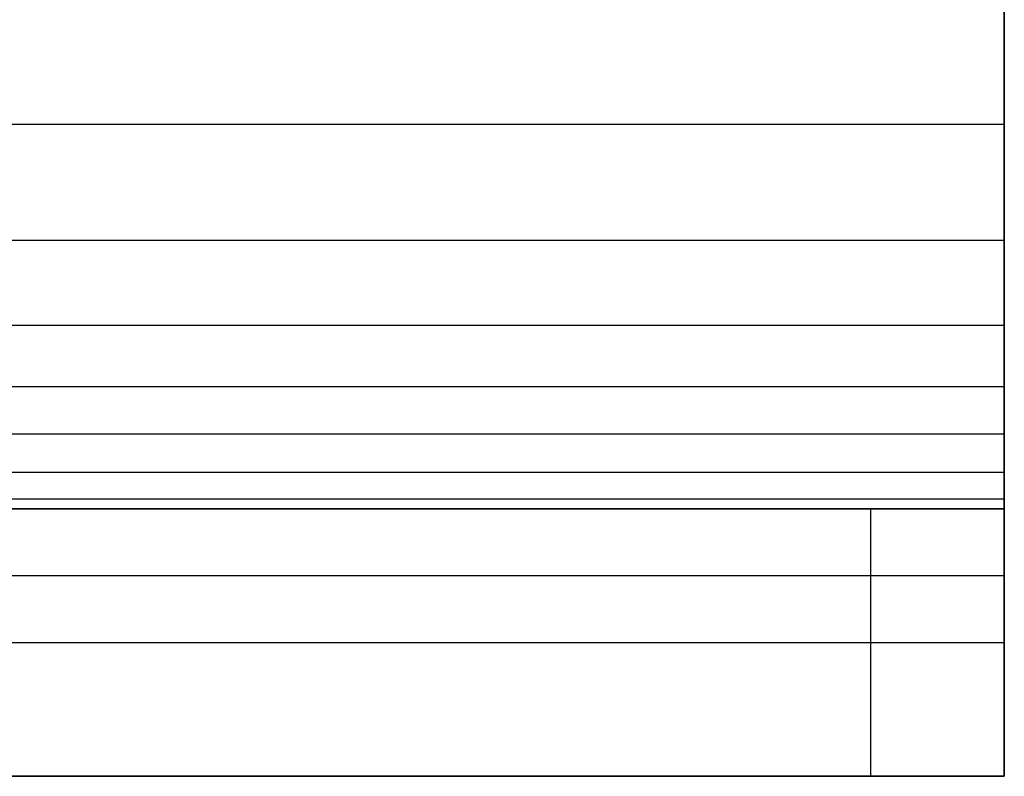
# Model space of a CAD drawing. Header units: millimetres. Extents: x -406 to 394, y -146 to 132.
# Tile 36 of 51: x 386.47 to 393.84, y -140.71 to -135.05. Entities that reach past the tile are written whole.
import ezdxf

# ---------------------------------------------------------------- set-up
doc = ezdxf.new("R2010")
doc.units = ezdxf.units.MM
doc.layers.add('Layer 01', color=7, linetype='Continuous', true_color=0x000000)

msp = doc.modelspace()

# ---------------------------------------------------------------- linework, layer by layer
at = {"layer": 'Layer 01'}
for p, q in [((393.8357, -135.2226, 15.9886), (393.8357, -140.6998, 10.5114)), ((393.8357, -139.2112, 14.5), (393.8357, -137.7968, 13.0855)), ((384.476, -138.7112, 5), (393.8357, -138.7112, 5)), ((393.8357, -138.7112, 5.5), (393.8357, -140.7112, 5.5)), ((-6.1643, -139.7112), (392.8357, -139.7112)), ((393.8357, -139.7112, 1), (393.8357, -139.7112, 10)), ((384.476, -140.7112, 5), (393.8357, -140.7112, 5))]:
    msp.add_line(p, q, dxfattribs=at)
at = {"layer": 'Layer 01', "extrusion": (0, -1, 0)}
msp.add_arc((392.8357, 1, 139.7112), 1, 270, 0, dxfattribs=at)
at = {"layer": 'Layer 01'}
for points, degree in [([(393.8357, -134.7112, 16), (393.8357, -140.7112, 16), (393.8357, -140.7112, 10)], 2), ([(393.8357, -135.8346, 13.9264), (193.8357, -135.8346, 13.9264), (-6.1643, -135.8346, 13.9264)], 2), ([(393.8357, -136.7038, 13.7276), (193.8357, -136.7038, 13.7276), (-6.1643, -136.7038, 13.7276)], 2), ([(393.8357, -137.3385, 13.4413), (193.8357, -137.3385, 13.4413), (-6.1643, -137.3385, 13.4413)], 2), ([(393.8357, -137.797, 13.0858), (193.8357, -137.797, 13.0858), (-6.1643, -137.797, 13.0858)], 2), ([(393.8357, -138.1525, 12.6273), (193.8357, -138.1525, 12.6273), (-6.1643, -138.1525, 12.6273)], 2), ([(393.8357, -138.4389, 11.9925), (193.8357, -138.4389, 11.9925), (-6.1643, -138.4389, 11.9925)], 2), ([(393.8357, -138.6376, 11.1234), (193.8357, -138.6376, 11.1234), (-6.1643, -138.6376, 11.1234)], 2), ([(-6.1643, -138.7112), (193.3357, -138.7112), (392.8357, -138.7112)], 2), ([(393.8357, -138.7112, 10), (260.5023, -138.7112, 10), (127.169, -138.7112, 10), (-6.1643, -138.7112, 10)], 3), ([(392.8357, -138.7112), (392.8357, -139.7112), (392.8357, -140.7112)], 2), ([(393.8357, -138.7112, 1), (393.8357, -138.7112, 5.5), (393.8357, -138.7112, 10)], 2), ([(393.8357, -138.7112, 1), (393.8357, -139.7112, 1), (393.8357, -140.7112, 1)], 2), ([(393.8357, -140.7112, 10), (393.8357, -139.7112, 10), (393.8357, -138.7112, 10)], 2), ([(393.8357, -139.2112, 14.5), (193.8357, -139.2112, 14.5), (-6.1643, -139.2112, 14.5)], 2), ([(-6.1643, -140.7112, 10), (193.8357, -140.7112, 10), (393.8357, -140.7112, 10)], 2), ([(392.8357, -140.7112), (193.3357, -140.7112), (-6.1643, -140.7112)], 2), ([(393.8357, -140.7112, 10), (393.8357, -140.7112, 5.5), (393.8357, -140.7112, 1)], 2)]:
    msp.add_open_spline(points, degree=degree, dxfattribs=at)
msp.add_open_spline([(393.8357, -138.7112, 10), (393.8357, -138.7061, 11.6934), (393.8357, -138.2985, 12.5838), (393.8357, -137.295, 13.5873), (393.8357, -136.4047, 13.9948), (393.8357, -134.7112, 14)], degree=3, knots=[-6.764446, -6.764446, -6.764446, -6.764446, -3.382223, -3.382223, 0, 0, 0, 0], dxfattribs=at)
for points in [[(392.8357, -138.7112), (393.8357, -138.7112), (393.8357, -138.7112, 1)], [(393.8357, -140.7112, 1), (393.8357, -140.7112), (392.8357, -140.7112)]]:
    msp.add_rational_spline(points, [1, 0.707106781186, 1], degree=2, dxfattribs=at)

doc.saveas('drawing.dxf')
